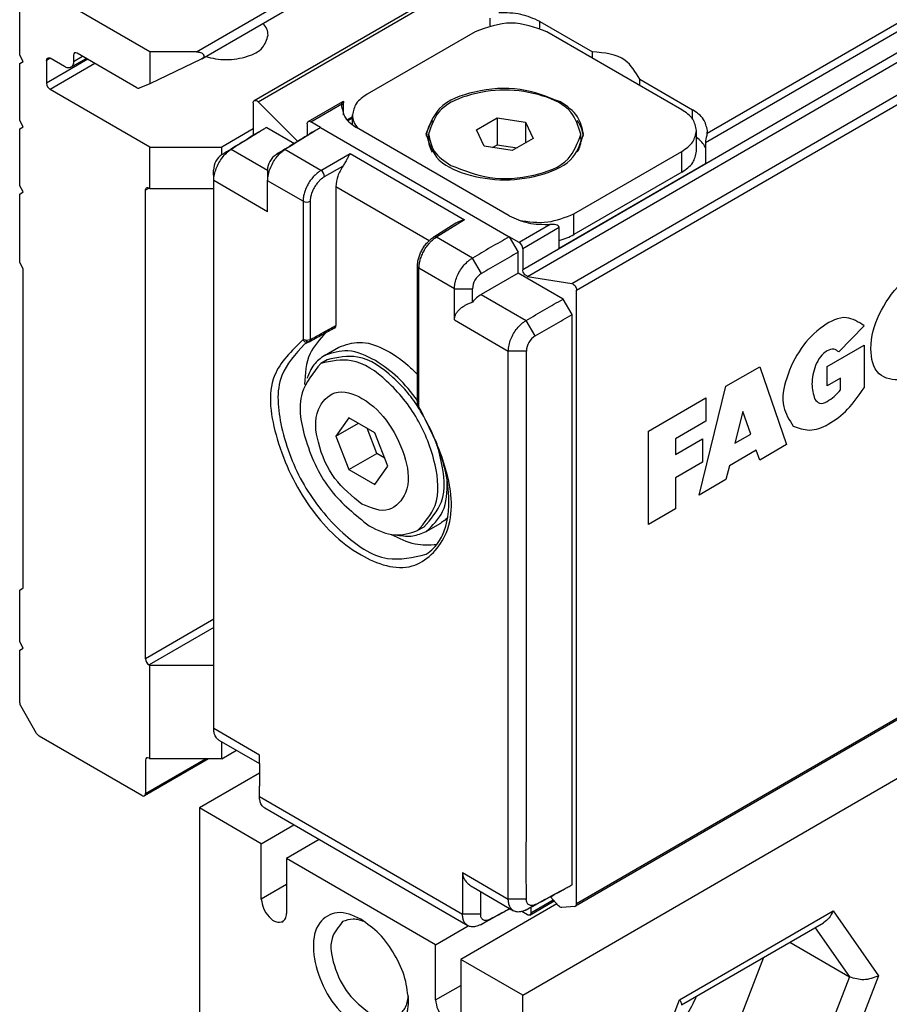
# Model space of a CAD drawing. Header units: millimetres. Extents: x -746 to 1106, y -92 to 517.
# Tile 11 of 55: x -328 to -317, y -54 to -41. Entities that reach past the tile are written whole.
import ezdxf

# ---------------------------------------------------------------- set-up
doc = ezdxf.new("R2010")
doc.units = ezdxf.units.MM

# ---------------------------------------------------------------- blocks, each defined once
blk = doc.blocks.new('CABEZA_ROSCADA_REGLA_SV2-T__26', base_point=(-977, -179.83))
at = {"color": 7, "linetype": 'Continuous'}
for p, q in [((-974.636, -154.011), (-977, -155.379)), ((-964.272, -162.746), (-949.333, -154.1)), ((-974.561, -156.791), (-977, -155.379)), ((-977, -155.379), (-977, -172.341)), ((-974.561, -156.791), (-973.277, -156.048)), ((-974.561, -158.96), (-974.561, -156.791)), ((-972.287, -156.621), (-973.571, -157.364)), ((-973.571, -157.364), (-973.571, -159.533)), ((-967.702, -160.761), (-973.571, -157.364)), ((-962.935, -159.148), (-966.712, -161.334)), ((-958.023, -163.122), (-952.43, -159.895)), ((-967.702, -160.761), (-966.418, -160.018)), ((-953.756, -160.663), (-951.405, -162.024)), ((-967.702, -162.93), (-967.702, -160.761)), ((-964.272, -162.746), (-966.712, -161.334)), ((-966.712, -161.334), (-966.712, -163.503)), ((-954.79, -161.261), (-955.901, -164.124)), ((-964.272, -179.708), (-964.272, -162.746))]:
    blk.add_line(p, q, dxfattribs=at)
at = {"color": 3, "linetype": 'Continuous'}
for p, q in [((-973.571, -158.387), (-974.561, -158.96)), ((-958.101, -162.925), (-952.059, -159.428)), ((-952.059, -159.428), (-950.263, -161.977)), ((-952.768, -160.091), (-951.405, -162.024)), ((-951.405, -162.024), (-952.895, -165.863)), ((-950.263, -161.977), (-952.059, -166.605)), ((-967.702, -162.93), (-966.712, -162.357)), ((-959.897, -167.553), (-958.101, -162.925))]:
    blk.add_line(p, q, dxfattribs=at)
at = {"color": 7, "linetype": 'Continuous'}
for points, knots in [([(-974.561, -158.96), (-974.541, -159.086), (-974.501, -159.347), (-974.283, -159.656), (-974.008, -159.9), (-973.802, -159.867), (-973.715, -159.853)], [0, 0, 0, 0, 0.375138, 0.780565, 1.128475, 1.382089, 1.382089, 1.382089, 1.382089]), ([(-973.715, -159.853), (-973.674, -159.814), (-973.582, -159.729), (-973.575, -159.603), (-973.571, -159.533)], [0, 0, 0, 0, 0.1629939, 0.3628017, 0.3628017, 0.3628017, 0.3628017]), ([(-970.643, -159.752), (-970.953, -159.608), (-971.515, -159.347), (-972.419, -159.877), (-972.581, -160.951), (-972.3, -162.113), (-971.664, -163.279), (-970.968, -163.82), (-970.636, -164.078)], [0, 0, 0, 0, 0.967363, 1.757443, 2.725878, 3.976346, 5.346496, 6.597794, 6.597794, 6.597794, 6.597794]), ([(-952.059, -159.428), (-952.104, -159.527), (-952.19, -159.713), (-952.353, -159.837), (-952.43, -159.895)], [0, 0, 0, 0, 0.3192626, 0.6047194, 0.6047194, 0.6047194, 0.6047194]), ([(-971.36, -159.851), (-971.53, -160.061), (-971.933, -160.558), (-971.707, -161.661), (-971.219, -162.713), (-970.587, -163.221), (-970.283, -163.465)], [0, 0, 0, 0, 0.7776, 1.843889, 3.087044, 4.238712, 4.238712, 4.238712, 4.238712]), ([(-970.456, -159.87), (-970.619, -159.809), (-970.92, -159.696), (-971.221, -159.802), (-971.36, -159.851)], [0, 0, 0, 0, 0.5020418, 0.9296149, 0.9296149, 0.9296149, 0.9296149]), ([(-968.762, -163.001), (-968.794, -162.693), (-968.861, -162.044), (-969.289, -161.137), (-969.862, -160.314), (-970.392, -159.933), (-970.643, -159.752)], [0, 0, 0, 0, 0.922974, 1.946044, 2.969113, 3.892087, 3.892087, 3.892087, 3.892087]), ([(-950.263, -161.977), (-950.458, -162.055), (-950.834, -162.205), (-951.22, -162.083), (-951.405, -162.024)], [0, 0, 0, 0, 0.609864, 1.175662, 1.175662, 1.175662, 1.175662]), ([(-970.636, -164.078), (-970.404, -164.19), (-969.984, -164.393), (-969.272, -164.281), (-968.817, -163.723), (-968.782, -163.257), (-968.762, -163.001)], [0, 0, 0, 0, 0.759585, 1.378584, 1.996766, 2.754743, 2.754743, 2.754743, 2.754743]), ([(-969.206, -163.573), (-969.094, -163.477), (-968.852, -163.269), (-968.8, -162.952), (-968.772, -162.78)], [0, 0, 0, 0, 0.4275732, 0.9296149, 0.9296149, 0.9296149, 0.9296149]), ([(-967.702, -162.93), (-967.682, -163.056), (-967.642, -163.317), (-967.424, -163.626), (-967.149, -163.869), (-966.943, -163.836), (-966.856, -163.822)], [0, 0, 0, 0, 0.375138, 0.780565, 1.128475, 1.382089, 1.382089, 1.382089, 1.382089]), ([(-957.443, -162.797), (-957.562, -163.058), (-957.796, -163.57), (-958.212, -163.949), (-958.416, -164.135)], [0, 0, 0, 0, 0.850111, 1.669388, 1.669388, 1.669388, 1.669388]), ([(-958.101, -162.925), (-958.073, -162.963), (-958.028, -163.023), (-958.024, -163.096), (-958.023, -163.122)], [0, 0, 0, 0, 0.1380729, 0.2162045, 0.2162045, 0.2162045, 0.2162045])]:
    blk.add_open_spline(points, degree=3, knots=knots, dxfattribs=at)
blk = doc.blocks.new('REGLA_SV2-720-T__27', base_point=(-976.439, -160.071))
at = {"color": 3, "linetype": 'Continuous'}
for p, q in [((-385.152, 200.974), (-964.272, -134.206)), ((-964.083, -134.469), (-384.962, 200.711)), ((-962.341, -134.746), (-383.22, 200.434)), ((-962.151, -135.01), (-383.031, 200.171)), ((-392.342, 197.64), (-957.082, -129.218)), ((-392.692, 197.764), (-957.015, -128.852)), ((-383.031, 176.026), (-962.151, -159.154)), ((-974.689, -127.6), (-938.089, -106.416)), ((-963.601, -124.71), (-963.601, -124.438)), ((-972.616, -128.387), (-971.389, -127.676)), ((-957.59, -128.278), (-957.59, -127.916)), ((-970.975, -128.197), (-971.182, -128.317)), ((-972.227, -128.612), (-964.803, -132.909)), ((-975.75, -129.476), (-976.102, -129.678)), ((-974.318, -130.305), (-975.75, -129.476)), ((-973.629, -129.481), (-973.98, -129.683)), ((-972.212, -130.301), (-973.629, -129.481)), ((-972.212, -130.301), (-971.061, -129.635)), ((-971.061, -129.635), (-966.56, -132.24)), ((-958.014, -130.368), (-958.014, -129.553)), ((-972.07, -130.546), (-971.348, -130.128)), ((-974.312, -131.928), (-976.433, -130.701)), ((-972.916, -131.513), (-974.312, -130.705)), ((-971.626, -130.927), (-967.948, -133.056)), ((-972.916, -131.513), (-972.916, -136.958)), ((-972.636, -131.514), (-972.636, -136.959)), ((-962.257, -132.824), (-962.257, -132.008)), ((-966.56, -132.24), (-967.671, -132.929)), ((-963.186, -132.424), (-964.414, -133.134)), ((-962.836, -132.548), (-964.272, -133.379)), ((-966.254, -133.749), (-967.671, -132.929)), ((-965.898, -134.36), (-966.254, -133.749)), ((-966.961, -134.96), (-968.356, -134.152)), ((-968.356, -139.597), (-968.356, -134.152)), ((-966.961, -134.96), (-966.248, -134.963)), ((-965.901, -135.177), (-964.133, -136.2)), ((-966.961, -136.183), (-964.84, -137.411)), ((-963.777, -136.811), (-964.133, -136.2)), ((-950.839, -136.409), (-951.83, -137.442)), ((-972.777, -136.992), (-972.916, -136.958)), ((-972.636, -136.959), (-972.777, -136.992)), ((-972.743, -137.039), (-972.777, -136.992)), ((-972.649, -137.02), (-972.636, -136.959)), ((-964.126, -137.414), (-964.84, -137.411)), ((-952.29, -138.014), (-950.831, -137.169)), ((-950.831, -137.169), (-950.831, -138.852)), ((-956.272, -138.788), (-954.945, -138.021)), ((-954.945, -138.021), (-953.884, -141.078)), ((-952.29, -138.779), (-952.29, -138.014)), ((-951.759, -138.472), (-952.29, -138.779)), ((-951.759, -138.931), (-951.759, -138.472)), ((-957.333, -143.075), (-956.272, -138.788)), ((-959.323, -140.554), (-957.068, -139.249)), ((-957.068, -139.249), (-957.068, -140.167)), ((-955.609, -139.782), (-955.918, -141.032)), ((-955.299, -140.673), (-955.609, -139.782)), ((-957.068, -140.167), (-958.262, -140.858)), ((-959.323, -144.226), (-959.323, -140.554)), ((-958.262, -141.47), (-957.201, -140.856)), ((-958.262, -140.858), (-958.262, -141.47)), ((-957.201, -140.856), (-957.201, -141.774)), ((-955.918, -141.032), (-955.299, -140.673)), ((-955.078, -141.31), (-956.139, -141.925)), ((-954.945, -141.693), (-955.078, -141.31)), ((-953.884, -141.078), (-954.945, -141.693)), ((-957.201, -141.774), (-958.262, -142.388)), ((-956.139, -141.925), (-956.272, -142.46)), ((-958.262, -142.388), (-958.262, -143.612)), ((-956.272, -142.46), (-957.333, -143.075)), ((-958.262, -143.612), (-959.323, -144.226)), ((-974.63, -153.297), (-976.433, -152.254)), ((-974.63, -154.928), (-966.643, -159.551)), ((-966.643, -157.92), (-964.84, -158.964)), ((-964.126, -158.967), (-964.84, -158.964)), ((-964.133, -159.384), (-963.777, -159.18)), ((-963.949, -159.499), (-963.074, -158.993)), ((-965.93, -159.555), (-966.643, -159.551)), ((-965.936, -159.971), (-965.58, -159.767))]:
    blk.add_line(p, q, dxfattribs=at)
at = {"color": 7, "linetype": 'Continuous'}
for p, q in [((-383.072, 175.935), (-962.192, -159.245)), ((-974.838, -127.552), (-938.161, -106.324)), ((-963.601, -124.438), (-961.531, -125.635)), ((-966.146, -124.846), (-970.389, -127.302)), ((-958.014, -127.916), (-963.318, -124.846)), ((-961.531, -125.88), (-961.531, -125.635)), ((-959.66, -126.718), (-957.59, -127.916)), ((-959.66, -126.963), (-959.66, -126.718)), ((-974.879, -127.643), (-974.879, -128.92)), ((-974.689, -127.6), (-973.131, -129.156)), ((-972.716, -128.377), (-971.349, -127.586)), ((-971.389, -127.676), (-971.399, -127.793)), ((-970.975, -128.506), (-970.975, -128.12)), ((-972.758, -128.468), (-972.758, -128.925)), ((-972.227, -128.612), (-972.616, -128.387)), ((-970.975, -128.252), (-971.15, -128.353)), ((-966.095, -128.704), (-965.278, -128.232)), ((-965.278, -128.232), (-964.163, -128.405)), ((-965.278, -128.232), (-965.278, -129.292)), ((-964.163, -128.405), (-963.864, -129.05)), ((-964.163, -128.405), (-964.163, -129.223)), ((-974.587, -128.755), (-974.702, -128.811)), ((-974.349, -128.607), (-973.261, -129.237)), ((-972.465, -128.76), (-972.581, -128.815)), ((-964.803, -132.091), (-970.813, -128.612)), ((-967.979, -129.04), (-967.979, -128.877)), ((-965.796, -129.35), (-966.095, -128.704)), ((-961.979, -129.04), (-961.979, -128.877)), ((-957.429, -129.55), (-957.429, -128.734)), ((-957.015, -128.852), (-957.004, -128.735)), ((-964.681, -129.523), (-965.796, -129.35)), ((-965.467, -129.401), (-965.278, -129.292)), ((-965.278, -129.292), (-964.492, -129.414)), ((-963.864, -129.05), (-964.681, -129.523)), ((-962.257, -132.008), (-958.014, -129.553)), ((-962.836, -133.363), (-957.082, -130.033)), ((-976.433, -130.701), (-976.439, -130.288)), ((-974.318, -130.292), (-974.312, -130.705)), ((-958.014, -130.368), (-962.257, -132.824)), ((-976.433, -152.254), (-976.433, -130.701)), ((-971.626, -130.927), (-971.626, -136.404)), ((-966.9, -132.379), (-967.774, -132.921)), ((-964.414, -133.134), (-964.803, -132.909)), ((-964.803, -132.909), (-964.449, -133.522)), ((-964.449, -134.337), (-964.449, -133.522)), ((-964.272, -133.379), (-964.272, -134.206)), ((-968.415, -139.517), (-968.415, -134.07)), ((-964.449, -134.337), (-965.901, -135.177)), ((-962.681, -135.36), (-964.449, -134.337)), ((-964.083, -134.469), (-962.341, -134.746)), ((-962.151, -159.154), (-962.151, -135.01)), ((-962.328, -135.973), (-962.681, -135.36)), ((-962.328, -158.398), (-962.328, -135.973)), ((-972.7, -137.061), (-972.859, -137.137)), ((-972.743, -137.039), (-972.812, -137.059)), ((-972.743, -137.039), (-972.649, -137.02)), ((-972.074, -137.577), (-971.509, -137.25)), ((-971.974, -137.75), (-972.222, -137.893)), ((-968.383, -139.623), (-968.415, -139.517)), ((-971.111, -140.031), (-971.622, -140.755)), ((-970.091, -140.622), (-971.111, -140.031)), ((-971.622, -140.755), (-970.741, -140.246)), ((-970.015, -141.436), (-970.401, -140.442)), ((-971.622, -140.755), (-971.111, -142.07)), ((-969.58, -141.937), (-970.091, -140.622)), ((-971.111, -142.07), (-970.015, -141.436)), ((-969.705, -141.615), (-970.015, -141.436)), ((-971.111, -142.07), (-970.091, -142.661)), ((-970.091, -142.661), (-969.58, -141.937)), ((-968.167, -144.328), (-968.415, -144.471)), ((-968.067, -144.501), (-967.501, -144.174)), ((-976.23, -152.708), (-974.634, -153.632)), ((-974.63, -154.928), (-974.636, -154.523)), ((-966.433, -160.01), (-974.427, -155.383)), ((-964.126, -158.967), (-964.131, -157.763)), ((-966.227, -158.498), (-964.63, -159.422)), ((-962.681, -158.602), (-962.642, -158.568)), ((-964.131, -158.986), (-964.126, -158.967)), ((-963.99, -159.59), (-963.034, -159.037)), ((-962.861, -159.23), (-963.182, -158.872)), ((-964.09, -159.58), (-964.308, -159.454)), ((-963.949, -159.285), (-963.949, -159.499)), ((-962.222, -159.255), (-962.731, -159.299)), ((-962.222, -159.255), (-962.192, -159.245))]:
    blk.add_line(p, q, dxfattribs=at)
for centre, radius, start, end in [((-975.718, -130.289), 0.721, 122.1502, 179.9256), ((-973.596, -130.293), 0.721, 122.1492, 179.9268), ((-966.292, -133.383), 1.174, 103.1814, 121.2174), ((-964.555, -133.379), 0.283, 0.03, 59.9726), ((-965.546, -134.967), 0.702, 120.1425, 179.6555), ((-965.234, -136.291), 1.298, 120.9036, 141.3587), ((-963.424, -137.418), 0.702, 120.1435, 179.6542)]:
    blk.add_arc(centre, radius, start, end, dxfattribs=at)
at = {"color": 3, "linetype": 'Continuous'}
for centre, radius, start, end in [((-972.361, -130.55), 0.291, 0.9202, 59.0799), ((-972.775, -131.267), 0.284, 240.0791, 299.3422), ((-972.725, -136.864), 0.213, 206.1761, 246.0755)]:
    blk.add_arc(centre, radius, start, end, dxfattribs=at)
at = {"color": 7, "linetype": 'Continuous'}
for points in [[(-965.568, -124.307), (-965.568, -124.358), (-965.568, -124.46), (-965.568, -124.562), (-965.568, -124.613)], [(-963.318, -124.846), (-963.789, -124.677), (-964.732, -124.338), (-965.675, -124.677), (-966.146, -124.846)], [(-974.349, -128.607), (-974.388, -128.632), (-974.468, -128.681), (-974.547, -128.73), (-974.587, -128.755)], [(-972.227, -128.612), (-972.267, -128.637), (-972.346, -128.686), (-972.426, -128.735), (-972.465, -128.76)], [(-957.082, -129.218), (-957.082, -129.286), (-957.082, -129.422), (-957.082, -129.626), (-957.082, -129.829), (-957.082, -129.965), (-957.082, -130.033)], [(-962.836, -133.363), (-962.836, -133.295), (-962.836, -133.159), (-962.836, -132.955), (-962.836, -132.752), (-962.836, -132.616), (-962.836, -132.548)], [(-964.84, -158.964), (-964.84, -157.168), (-964.84, -153.575), (-964.84, -148.187), (-964.84, -142.799), (-964.84, -139.207), (-964.84, -137.411)], [(-976.433, -152.268), (-976.433, -152.266), (-976.433, -152.261), (-976.433, -152.256), (-976.433, -152.254)], [(-974.63, -154.943), (-974.63, -154.94), (-974.63, -154.935), (-974.63, -154.931), (-974.63, -154.928)], [(-966.643, -157.92), (-966.643, -157.929), (-966.643, -157.947), (-966.643, -157.964), (-966.643, -157.973)], [(-962.642, -158.568), (-962.589, -158.539), (-962.485, -158.483), (-962.38, -158.427), (-962.328, -158.398)]]:
    blk.add_open_spline(points, degree=3, dxfattribs=at)
for points, knots in [([(-963.601, -124.438), (-963.845, -124.33), (-964.359, -124.103), (-964.922, -124.104), (-965.217, -124.104)], [0, 0, 0, 0, 0.791588, 1.666828, 1.666828, 1.666828, 1.666828]), ([(-959.66, -126.718), (-959.831, -126.435), (-960.243, -125.751), (-961.055, -125.678), (-961.531, -125.635)], [0, 0, 0, 0, 0.94613, 2.278226, 2.278226, 2.278226, 2.278226]), ([(-962.787, -127.609), (-963.312, -127.404), (-964.402, -126.979), (-966.07, -127.129), (-967.611, -127.647), (-967.94, -128.512), (-968.079, -128.877)], [0, 0, 0, 0, 1.661471, 3.455453, 4.99559, 6.12102, 6.12102, 6.12102, 6.12102]), ([(-970.389, -127.302), (-970.556, -127.412), (-970.86, -127.611), (-970.939, -127.962), (-970.975, -128.12)], [0, 0, 0, 0, 0.573572, 1.041979, 1.041979, 1.041979, 1.041979]), ([(-961.979, -128.877), (-962.083, -128.563), (-962.323, -127.832), (-963.563, -127.281), (-964.979, -127.065), (-966.396, -127.281), (-967.636, -127.832), (-967.876, -128.563), (-967.979, -128.877)], [0, 0, 0, 0, 0.956691, 2.225392, 3.743318, 5.261244, 6.529945, 7.486636, 7.486636, 7.486636, 7.486636]), ([(-974.879, -127.643), (-974.878, -127.623), (-974.876, -127.587), (-974.85, -127.563), (-974.838, -127.552)], [0, 0, 0, 0, 0.0570879, 0.1036576, 0.1036576, 0.1036576, 0.1036576]), ([(-974.838, -127.552), (-974.814, -127.547), (-974.757, -127.537), (-974.714, -127.577), (-974.689, -127.6)], [0, 0, 0, 0, 0.0695574, 0.1640678, 0.1640678, 0.1640678, 0.1640678]), ([(-971.399, -127.793), (-971.363, -127.951), (-971.284, -128.302), (-970.98, -128.502), (-970.813, -128.612)], [0, 0, 0, 0, 0.468406, 1.041979, 1.041979, 1.041979, 1.041979]), ([(-971.389, -127.676), (-971.387, -127.667), (-971.383, -127.647), (-971.374, -127.618), (-971.361, -127.598), (-971.352, -127.589), (-971.349, -127.586)], [0, 0, 0, 0, 0.0290335, 0.0618154, 0.0878657, 0.1004797, 0.1004797, 0.1004797, 0.1004797]), ([(-971.349, -127.586), (-971.347, -127.585), (-971.343, -127.584), (-971.327, -127.579), (-971.323, -127.612), (-971.322, -127.629), (-971.321, -127.637)], [0, 0, 0, 0, 0.00678221, 0.01356443, 0.04625814, 0.07032487, 0.07032487, 0.07032487, 0.07032487]), ([(-971.321, -128.113), (-971.321, -128.102), (-971.321, -128.079), (-971.321, -127.988), (-971.321, -127.84), (-971.321, -127.705), (-971.321, -127.637)], [0, 0, 0, 0, 0.0345154, 0.0690307, 0.2729026, 0.4767745, 0.4767745, 0.4767745, 0.4767745]), ([(-961.879, -128.877), (-961.935, -128.633), (-962.058, -128.088), (-962.528, -127.779), (-962.787, -127.609)], [0, 0, 0, 0, 0.72603, 1.615067, 1.615067, 1.615067, 1.615067]), ([(-970.975, -128.12), (-970.964, -128.213), (-970.941, -128.407), (-970.821, -128.563), (-970.759, -128.643)], [0, 0, 0, 0, 0.2757596, 0.5755628, 0.5755628, 0.5755628, 0.5755628]), ([(-957.429, -128.734), (-957.464, -128.576), (-957.544, -128.225), (-957.847, -128.025), (-958.014, -127.916)], [0, 0, 0, 0, 0.468406, 1.041979, 1.041979, 1.041979, 1.041979]), ([(-957.004, -128.735), (-957.04, -128.577), (-957.119, -128.226), (-957.423, -128.026), (-957.59, -127.916)], [0, 0, 0, 0, 0.468406, 1.041979, 1.041979, 1.041979, 1.041979]), ([(-972.758, -128.468), (-972.757, -128.448), (-972.754, -128.412), (-972.728, -128.388), (-972.716, -128.377)], [0, 0, 0, 0, 0.0570879, 0.1036576, 0.1036576, 0.1036576, 0.1036576]), ([(-972.716, -128.377), (-972.701, -128.372), (-972.667, -128.361), (-972.634, -128.378), (-972.616, -128.387)], [0, 0, 0, 0, 0.0468022, 0.1042475, 0.1042475, 0.1042475, 0.1042475]), ([(-967.828, -128.333), (-967.893, -128.431), (-968.02, -128.622), (-968.058, -128.849), (-968.076, -128.959)], [0, 0, 0, 0, 0.3494289, 0.6804339, 0.6804339, 0.6804339, 0.6804339]), ([(-961.883, -128.959), (-961.901, -128.849), (-961.939, -128.623), (-962.065, -128.431), (-962.131, -128.333)], [0, 0, 0, 0, 0.3296041, 0.680465, 0.680465, 0.680465, 0.680465]), ([(-974.702, -128.811), (-974.818, -128.882), (-975.05, -129.026), (-975.399, -129.242), (-975.75, -129.46), (-975.984, -129.605), (-976.102, -129.678)], [0, 0, 0, 0, 0.408701, 0.817402, 1.232907, 1.64645, 1.64645, 1.64645, 1.64645]), ([(-974.587, -128.755), (-974.663, -128.802), (-974.815, -128.897), (-975.085, -129.064), (-975.397, -129.257), (-975.632, -129.403), (-975.75, -129.476)], [0, 0, 0, 0, 0.268595, 0.537191, 0.953023, 1.36886, 1.36886, 1.36886, 1.36886]), ([(-972.581, -128.815), (-972.697, -128.887), (-972.928, -129.03), (-973.278, -129.247), (-973.628, -129.464), (-973.863, -129.61), (-973.98, -129.683)], [0, 0, 0, 0, 0.408701, 0.817402, 1.232907, 1.64645, 1.64645, 1.64645, 1.64645]), ([(-972.465, -128.76), (-972.542, -128.807), (-972.694, -128.901), (-972.964, -129.068), (-973.275, -129.262), (-973.511, -129.408), (-973.629, -129.481)], [0, 0, 0, 0, 0.268595, 0.537191, 0.953023, 1.36886, 1.36886, 1.36886, 1.36886]), ([(-968.079, -128.877), (-967.973, -129.202), (-967.724, -129.957), (-966.443, -130.527), (-964.979, -130.75), (-963.516, -130.527), (-962.235, -129.957), (-961.986, -129.202), (-961.879, -128.877)], [0, 0, 0, 0, 0.988581, 2.299572, 3.868095, 5.436619, 6.74761, 7.736191, 7.736191, 7.736191, 7.736191]), ([(-967.979, -128.877), (-967.926, -129.114), (-967.807, -129.641), (-967.352, -129.94), (-967.101, -130.105)], [0, 0, 0, 0, 0.70261, 1.562968, 1.562968, 1.562968, 1.562968]), ([(-967.101, -130.105), (-966.593, -130.303), (-965.538, -130.714), (-963.925, -130.569), (-962.433, -130.068), (-962.114, -129.231), (-961.979, -128.877)], [0, 0, 0, 0, 1.607876, 3.343987, 4.834442, 5.923568, 5.923568, 5.923568, 5.923568]), ([(-958.014, -129.553), (-957.847, -129.443), (-957.544, -129.243), (-957.464, -128.892), (-957.429, -128.734)], [0, 0, 0, 0, 0.573572, 1.041979, 1.041979, 1.041979, 1.041979]), ([(-957.015, -128.852), (-957.02, -128.879), (-957.03, -128.932), (-957.05, -129.023), (-957.073, -129.118), (-957.079, -129.187), (-957.082, -129.218)], [0, 0, 0, 0, 0.0824598, 0.1631308, 0.2800658, 0.3724617, 0.3724617, 0.3724617, 0.3724617]), ([(-967.828, -129.585), (-967.872, -129.498), (-967.958, -129.326), (-967.972, -129.134), (-967.979, -129.04)], [0, 0, 0, 0, 0.2905101, 0.5703033, 0.5703033, 0.5703033, 0.5703033]), ([(-961.979, -129.04), (-961.987, -129.134), (-962.001, -129.326), (-962.087, -129.498), (-962.131, -129.585)], [0, 0, 0, 0, 0.279806, 0.5703085, 0.5703085, 0.5703085, 0.5703085]), ([(-957.082, -129.393), (-957.126, -129.322), (-957.217, -129.17), (-957.356, -129.059), (-957.429, -129)], [0, 0, 0, 0, 0.2489913, 0.5274307, 0.5274307, 0.5274307, 0.5274307]), ([(-976.433, -130.701), (-976.431, -130.661), (-976.429, -130.579), (-976.401, -130.42), (-976.341, -130.224), (-976.236, -130.002), (-976.101, -129.797), (-975.966, -129.645), (-975.847, -129.541), (-975.782, -129.497), (-975.75, -129.476)], [0, 0, 0, 0, 0.118568, 0.244947, 0.483476, 0.732085, 0.979995, 1.217224, 1.338664, 1.452747, 1.452747, 1.452747, 1.452747]), ([(-974.312, -130.705), (-974.31, -130.666), (-974.307, -130.584), (-974.28, -130.425), (-974.22, -130.228), (-974.114, -130.006), (-973.98, -129.801), (-973.845, -129.65), (-973.726, -129.546), (-973.661, -129.502), (-973.629, -129.481)], [0, 0, 0, 0, 0.118568, 0.244947, 0.483476, 0.732085, 0.979995, 1.217224, 1.338664, 1.452747, 1.452747, 1.452747, 1.452747]), ([(-971.061, -129.635), (-971.083, -129.67), (-971.128, -129.742), (-971.194, -129.864), (-971.264, -129.996), (-971.321, -130.085), (-971.348, -130.128)], [0, 0, 0, 0, 0.1232851, 0.255547, 0.4171181, 0.5711205, 0.5711205, 0.5711205, 0.5711205]), ([(-958.014, -130.368), (-957.847, -130.258), (-957.544, -130.059), (-957.464, -129.707), (-957.429, -129.55)], [0, 0, 0, 0, 0.573572, 1.041979, 1.041979, 1.041979, 1.041979]), ([(-971.348, -130.128), (-971.427, -130.258), (-971.578, -130.504), (-971.611, -130.791), (-971.626, -130.927)], [0, 0, 0, 0, 0.4491781, 0.8550923, 0.8550923, 0.8550923, 0.8550923]), ([(-974.312, -131.928), (-974.312, -131.827), (-974.312, -131.623), (-974.312, -131.317), (-974.312, -131.011), (-974.312, -130.807), (-974.312, -130.705)], [0, 0, 0, 0, 0.305808, 0.611616, 0.917424, 1.223231, 1.223231, 1.223231, 1.223231]), ([(-964.425, -132.262), (-964.043, -132.317), (-963.296, -132.425), (-962.598, -132.145), (-962.257, -132.008)], [0, 0, 0, 0, 1.137157, 2.217641, 2.217641, 2.217641, 2.217641]), ([(-964.803, -132.091), (-964.559, -132.198), (-964.044, -132.425), (-963.482, -132.424), (-963.186, -132.424)], [0, 0, 0, 0, 0.791588, 1.666828, 1.666828, 1.666828, 1.666828]), ([(-962.836, -132.548), (-962.847, -132.524), (-962.873, -132.466), (-962.974, -132.44), (-963.077, -132.421), (-963.149, -132.423), (-963.186, -132.424)], [0, 0, 0, 0, 0.076293, 0.183125, 0.285862, 0.3966881, 0.3966881, 0.3966881, 0.3966881]), ([(-962.836, -133.057), (-962.733, -133.027), (-962.533, -132.968), (-962.348, -132.871), (-962.257, -132.824)], [0, 0, 0, 0, 0.3193034, 0.6252407, 0.6252407, 0.6252407, 0.6252407]), ([(-968.415, -134.045), (-968.411, -133.999), (-968.404, -133.894), (-968.368, -133.737), (-968.309, -133.575), (-968.233, -133.418), (-968.138, -133.269), (-968.033, -133.136), (-967.918, -133.024), (-967.836, -132.964), (-967.796, -132.935)], [0, 0, 0, 0, 0.138438, 0.313458, 0.480893, 0.65648, 0.834521, 1.009443, 1.164666, 1.313746, 1.313746, 1.313746, 1.313746]), ([(-967.796, -132.935), (-967.796, -132.934), (-967.792, -132.932), (-967.785, -132.927), (-967.778, -132.923), (-967.775, -132.921), (-967.774, -132.921)], [0, 0, 0, 0, 0.00160905, 0.01287239, 0.0243055, 0.0259388, 0.0259388, 0.0259388, 0.0259388]), ([(-964.803, -132.909), (-964.923, -132.978), (-965.162, -133.117), (-965.524, -133.327), (-965.888, -133.537), (-966.132, -133.678), (-966.254, -133.749)], [0, 0, 0, 0, 0.415619, 0.831237, 1.254106, 1.676971, 1.676971, 1.676971, 1.676971]), ([(-964.449, -133.522), (-964.569, -133.591), (-964.809, -133.73), (-965.171, -133.939), (-965.534, -134.149), (-965.777, -134.29), (-965.898, -134.36)], [0, 0, 0, 0, 0.415619, 0.831237, 1.253775, 1.674318, 1.674318, 1.674318, 1.674318]), ([(-966.961, -134.96), (-966.96, -134.92), (-966.957, -134.839), (-966.928, -134.68), (-966.866, -134.484), (-966.757, -134.264), (-966.617, -134.062), (-966.477, -133.913), (-966.354, -133.812), (-966.287, -133.77), (-966.254, -133.749)], [0, 0, 0, 0, 0.118443, 0.244528, 0.482429, 0.730713, 0.979012, 1.217656, 1.340391, 1.456148, 1.456148, 1.456148, 1.456148]), ([(-968.415, -134.07), (-968.415, -134.068), (-968.415, -134.064), (-968.415, -134.057), (-968.415, -134.051), (-968.415, -134.047), (-968.415, -134.045)], [0, 0, 0, 0, 0.00631368, 0.01262736, 0.01910975, 0.02559213, 0.02559213, 0.02559213, 0.02559213]), ([(-964.083, -134.469), (-964.132, -134.442), (-964.235, -134.385), (-964.26, -134.268), (-964.272, -134.206)], [0, 0, 0, 0, 0.1603525, 0.3392879, 0.3392879, 0.3392879, 0.3392879]), ([(-962.341, -134.746), (-962.292, -134.774), (-962.188, -134.831), (-962.164, -134.948), (-962.151, -135.01)], [0, 0, 0, 0, 0.1603525, 0.3392879, 0.3392879, 0.3392879, 0.3392879]), ([(-966.961, -136.183), (-966.961, -136.081), (-966.961, -135.877), (-966.961, -135.571), (-966.961, -135.265), (-966.961, -135.061), (-966.961, -134.96)], [0, 0, 0, 0, 0.305808, 0.611616, 0.917424, 1.223231, 1.223231, 1.223231, 1.223231]), ([(-966.248, -135.48), (-966.248, -135.394), (-966.248, -135.222), (-966.248, -135.049), (-966.248, -134.963)], [0, 0, 0, 0, 0.2585172, 0.5170345, 0.5170345, 0.5170345, 0.5170345]), ([(-966.961, -136.183), (-966.957, -136.137), (-966.95, -136.056), (-966.903, -135.946), (-966.836, -135.843), (-966.741, -135.744), (-966.628, -135.658), (-966.513, -135.59), (-966.389, -135.53), (-966.299, -135.498), (-966.248, -135.48)], [0, 0, 0, 0, 0.135679, 0.244815, 0.353886, 0.504495, 0.652258, 0.779347, 0.90444, 1.065743, 1.065743, 1.065743, 1.065743]), ([(-964.133, -136.2), (-964.011, -136.129), (-963.767, -135.988), (-963.403, -135.778), (-963.041, -135.568), (-962.801, -135.429), (-962.681, -135.36)], [0, 0, 0, 0, 0.422865, 0.845734, 1.261353, 1.676971, 1.676971, 1.676971, 1.676971]), ([(-964.84, -137.411), (-964.838, -137.371), (-964.835, -137.29), (-964.807, -137.131), (-964.745, -136.935), (-964.635, -136.715), (-964.496, -136.513), (-964.356, -136.364), (-964.233, -136.263), (-964.166, -136.221), (-964.133, -136.2)], [0, 0, 0, 0, 0.118443, 0.244528, 0.482429, 0.730713, 0.979012, 1.217656, 1.340391, 1.456148, 1.456148, 1.456148, 1.456148]), ([(-963.777, -136.811), (-963.656, -136.741), (-963.412, -136.6), (-963.049, -136.39), (-962.688, -136.181), (-962.448, -136.042), (-962.328, -135.973)], [0, 0, 0, 0, 0.420543, 0.84308, 1.258699, 1.674318, 1.674318, 1.674318, 1.674318]), ([(-972.023, -136.691), (-972.262, -136.949), (-972.786, -137.517), (-972.836, -138.293), (-972.863, -138.716)], [0, 0, 0, 0, 1.023925, 2.252555, 2.252555, 2.252555, 2.252555]), ([(-971.669, -136.496), (-971.753, -136.542), (-971.921, -136.635), (-972.174, -136.774), (-972.426, -136.912), (-972.594, -137.005), (-972.679, -137.051)], [0, 0, 0, 0, 0.288051, 0.5761, 0.864149, 1.152201, 1.152201, 1.152201, 1.152201]), ([(-971.669, -136.496), (-971.662, -136.491), (-971.651, -136.484), (-971.635, -136.462), (-971.628, -136.436), (-971.627, -136.413), (-971.626, -136.404)], [0, 0, 0, 0, 0.0261448, 0.0375144, 0.0792944, 0.1060963, 0.1060963, 0.1060963, 0.1060963]), ([(-971.509, -137.25), (-971.241, -137.159), (-970.658, -136.962), (-969.664, -137.306), (-969.006, -137.766), (-968.591, -138.15), (-968.474, -138.271), (-968.415, -138.333)], [0, 0, 0, 0, 0.829099, 1.801441, 2.988824, 3.240338, 3.495016, 3.495016, 3.495016, 3.495016]), ([(-970.071, -137.777), (-970.428, -137.596), (-971.077, -137.268), (-971.765, -137.481), (-972.074, -137.577)], [0, 0, 0, 0, 1.148906, 2.08495, 2.08495, 2.08495, 2.08495]), ([(-964.131, -157.763), (-964.129, -156.167), (-964.126, -152.977), (-964.127, -147.99), (-964.126, -142.802), (-964.126, -139.21), (-964.126, -137.414)], [0, 0, 0, 0, 4.785921, 9.571838, 14.960146, 20.348455, 20.348455, 20.348455, 20.348455]), ([(-972.074, -137.577), (-972.225, -137.691), (-972.54, -137.927), (-972.687, -138.292), (-972.763, -138.482)], [0, 0, 0, 0, 0.555662, 1.156696, 1.156696, 1.156696, 1.156696]), ([(-968.415, -144.471), (-968.137, -144.159), (-967.491, -143.432), (-967.676, -141.725), (-968.338, -140.036), (-969.473, -138.621), (-970.86, -137.61), (-971.813, -137.808), (-972.222, -137.893)], [0, 0, 0, 0, 1.208124, 2.813658, 4.736198, 6.658738, 8.264271, 9.472395, 9.472395, 9.472395, 9.472395]), ([(-968.394, -139.588), (-968.543, -139.379), (-968.838, -138.967), (-969.566, -138.24), (-970.614, -137.464), (-971.565, -137.664), (-971.974, -137.75)], [0, 0, 0, 0, 0.767456, 1.513963, 3.119497, 4.327621, 4.327621, 4.327621, 4.327621]), ([(-968.415, -139.353), (-968.659, -139.035), (-969.129, -138.423), (-969.765, -137.987), (-970.071, -137.777)], [0, 0, 0, 0, 1.193538, 2.29847, 2.29847, 2.29847, 2.29847]), ([(-972.222, -137.893), (-972.522, -138.264), (-973.235, -139.143), (-972.836, -141.093), (-971.973, -142.952), (-970.855, -143.849), (-970.318, -144.281)], [0, 0, 0, 0, 1.374363, 3.258967, 5.456172, 7.491677, 7.491677, 7.491677, 7.491677]), ([(-970.601, -143.425), (-970.234, -143.584), (-969.551, -143.878), (-968.669, -142.896), (-968.843, -141.573), (-969.457, -140.256), (-970.4, -139.26), (-971.665, -138.826), (-972.529, -139.793), (-972.353, -141.115), (-971.777, -142.464), (-970.985, -143.112), (-970.601, -143.425)], [0, 0, 0, 0, 1.081612, 2.011886, 3.297102, 4.859806, 6.324148, 7.405858, 8.336175, 9.621289, 11.184019, 12.648433, 12.648433, 12.648433, 12.648433]), ([(-968.077, -145.401), (-967.973, -145.327), (-967.764, -145.177), (-967.488, -144.801), (-967.296, -144.337), (-967.184, -143.752), (-967.161, -142.972), (-967.295, -142.135), (-967.524, -141.368), (-967.763, -140.776), (-968.031, -140.2), (-968.266, -139.816), (-968.383, -139.623)], [0, 0, 0, 0, 0.3788, 0.767813, 1.379173, 1.870571, 2.549187, 3.709134, 4.394212, 4.949522, 5.621952, 6.298566, 6.298566, 6.298566, 6.298566]), ([(-968.167, -144.328), (-967.889, -144.017), (-967.24, -143.292), (-967.384, -142.091), (-967.585, -141.268), (-967.696, -140.966), (-967.752, -140.814)], [0, 0, 0, 0, 1.208124, 2.813658, 3.288523, 3.773734, 3.773734, 3.773734, 3.773734]), ([(-968.067, -144.501), (-967.816, -144.258), (-967.256, -143.717), (-967.25, -142.931), (-967.246, -142.497)], [0, 0, 0, 0, 1.008488, 2.247291, 2.247291, 2.247291, 2.247291]), ([(-967.229, -143.966), (-967.271, -144.005), (-967.355, -144.083), (-967.453, -144.143), (-967.501, -144.174)], [0, 0, 0, 0, 0.1718951, 0.3434177, 0.3434177, 0.3434177, 0.3434177]), ([(-970.318, -144.281), (-969.978, -144.453), (-969.362, -144.765), (-968.708, -144.562), (-968.415, -144.471)], [0, 0, 0, 0, 1.09146, 1.980703, 1.980703, 1.980703, 1.980703]), ([(-969.448, -144.618), (-969.142, -144.771), (-968.574, -145.055), (-967.943, -145.028), (-967.652, -145.015)], [0, 0, 0, 0, 1.006918, 1.866422, 1.866422, 1.866422, 1.866422]), ([(-969.195, -144.647), (-968.992, -144.676), (-968.602, -144.73), (-968.241, -144.575), (-968.067, -144.501)], [0, 0, 0, 0, 0.601221, 1.157032, 1.157032, 1.157032, 1.157032]), ([(-976.23, -152.708), (-976.265, -152.682), (-976.326, -152.636), (-976.386, -152.53), (-976.425, -152.41), (-976.43, -152.317), (-976.433, -152.268)], [0, 0, 0, 0, 0.1287643, 0.2269665, 0.3589376, 0.5050726, 0.5050726, 0.5050726, 0.5050726]), ([(-974.634, -153.632), (-974.633, -153.63), (-974.633, -153.627), (-974.631, -153.614), (-974.632, -153.59), (-974.63, -153.534), (-974.63, -153.452), (-974.63, -153.375), (-974.63, -153.323), (-974.63, -153.306), (-974.63, -153.297)], [0, 0, 0, 0, 0.0055106, 0.0110212, 0.0386365, 0.0765796, 0.1811591, 0.2839439, 0.3082016, 0.3348846, 0.3348846, 0.3348846, 0.3348846]), ([(-974.634, -153.632), (-974.634, -153.643), (-974.636, -153.666), (-974.635, -153.825), (-974.636, -154.111), (-974.636, -154.385), (-974.636, -154.523)], [0, 0, 0, 0, 0.0334594, 0.0679693, 0.4765977, 0.890534, 0.890534, 0.890534, 0.890534]), ([(-974.427, -155.383), (-974.462, -155.357), (-974.523, -155.311), (-974.587, -155.198), (-974.623, -155.077), (-974.628, -154.984), (-974.63, -154.943)], [0, 0, 0, 0, 0.1287648, 0.2269673, 0.3812891, 0.5050079, 0.5050079, 0.5050079, 0.5050079]), ([(-966.643, -157.973), (-966.643, -158.1), (-966.643, -158.354), (-966.643, -158.745), (-966.643, -159.143), (-966.643, -159.415), (-966.643, -159.551)], [0, 0, 0, 0, 0.381404, 0.762808, 1.170552, 1.578296, 1.578296, 1.578296, 1.578296]), ([(-966.643, -157.973), (-966.632, -158.021), (-966.609, -158.12), (-966.521, -158.26), (-966.394, -158.392), (-966.284, -158.461), (-966.227, -158.498)], [0, 0, 0, 0, 0.1464903, 0.3036735, 0.4874866, 0.6918942, 0.6918942, 0.6918942, 0.6918942]), ([(-965.93, -158.67), (-965.93, -158.682), (-965.93, -158.705), (-965.93, -158.864), (-965.93, -159.147), (-965.93, -159.419), (-965.93, -159.555)], [0, 0, 0, 0, 0.034696, 0.069392, 0.477136, 0.8848818, 0.8848818, 0.8848818, 0.8848818]), ([(-964.133, -159.384), (-964.011, -159.318), (-963.767, -159.187), (-963.403, -158.991), (-963.041, -158.795), (-962.801, -158.666), (-962.681, -158.602)], [0, 0, 0, 0, 0.4158, 0.831604, 1.240278, 1.648953, 1.648953, 1.648953, 1.648953]), ([(-963.777, -159.18), (-963.656, -159.114), (-963.412, -158.983), (-963.102, -158.816), (-962.845, -158.677), (-962.709, -158.604), (-962.642, -158.568)], [0, 0, 0, 0, 0.413506, 0.828983, 1.059307, 1.289631, 1.289631, 1.289631, 1.289631]), ([(-964.63, -159.422), (-964.667, -159.395), (-964.731, -159.346), (-964.798, -159.229), (-964.834, -159.102), (-964.838, -159.006), (-964.84, -158.964)], [0, 0, 0, 0, 0.1362186, 0.2382907, 0.3990763, 0.5262079, 0.5262079, 0.5262079, 0.5262079]), ([(-963.777, -159.18), (-963.819, -159.198), (-963.899, -159.233), (-964.029, -159.208), (-964.111, -159.11), (-964.124, -159.03), (-964.131, -158.986)], [0, 0, 0, 0, 0.1365618, 0.2565815, 0.3659911, 0.4975008, 0.4975008, 0.4975008, 0.4975008]), ([(-962.192, -159.245), (-962.18, -159.235), (-962.154, -159.21), (-962.152, -159.174), (-962.151, -159.154)], [0, 0, 0, 0, 0.0465697, 0.1036576, 0.1036576, 0.1036576, 0.1036576]), ([(-966.433, -160.01), (-966.459, -159.991), (-966.525, -159.946), (-966.593, -159.837), (-966.636, -159.698), (-966.64, -159.602), (-966.643, -159.551)], [0, 0, 0, 0, 0.0943155, 0.2383488, 0.3753432, 0.5263416, 0.5263416, 0.5263416, 0.5263416]), ([(-964.768, -159.342), (-964.841, -159.381), (-964.986, -159.459), (-965.253, -159.603), (-965.57, -159.774), (-965.814, -159.906), (-965.936, -159.971)], [0, 0, 0, 0, 0.247406, 0.494812, 0.910616, 1.326416, 1.326416, 1.326416, 1.326416]), ([(-965.58, -159.767), (-965.622, -159.785), (-965.702, -159.82), (-965.834, -159.795), (-965.919, -159.689), (-965.926, -159.602), (-965.93, -159.555)], [0, 0, 0, 0, 0.1365514, 0.2565789, 0.3734304, 0.5141403, 0.5141403, 0.5141403, 0.5141403]), ([(-964.78, -159.336), (-964.791, -159.342), (-964.815, -159.355), (-964.96, -159.433), (-965.215, -159.571), (-965.459, -159.702), (-965.58, -159.767)], [0, 0, 0, 0, 0.0401894, 0.0803787, 0.4958555, 0.909364, 0.909364, 0.909364, 0.909364]), ([(-964.133, -159.384), (-964.165, -159.4), (-964.226, -159.431), (-964.345, -159.466), (-964.486, -159.482), (-964.584, -159.441), (-964.63, -159.422)], [0, 0, 0, 0, 0.1066576, 0.2062192, 0.3703905, 0.5188611, 0.5188611, 0.5188611, 0.5188611]), ([(-963.949, -159.499), (-963.95, -159.519), (-963.952, -159.555), (-963.978, -159.579), (-963.99, -159.59)], [0, 0, 0, 0, 0.0570879, 0.1036576, 0.1036576, 0.1036576, 0.1036576]), ([(-962.731, -159.299), (-962.753, -159.296), (-962.805, -159.288), (-962.841, -159.251), (-962.861, -159.23)], [0, 0, 0, 0, 0.066415, 0.1511909, 0.1511909, 0.1511909, 0.1511909]), ([(-963.99, -159.59), (-964.005, -159.595), (-964.04, -159.606), (-964.072, -159.589), (-964.09, -159.58)], [0, 0, 0, 0, 0.0468022, 0.1042475, 0.1042475, 0.1042475, 0.1042475]), ([(-965.936, -159.971), (-965.968, -159.987), (-966.029, -160.018), (-966.148, -160.054), (-966.289, -160.069), (-966.387, -160.029), (-966.433, -160.01)], [0, 0, 0, 0, 0.1066576, 0.2062192, 0.3703905, 0.5188611, 0.5188611, 0.5188611, 0.5188611])]:
    blk.add_open_spline(points, degree=3, knots=knots, dxfattribs=at)
at = {"color": 3, "linetype": 'Continuous'}
for points, knots in [([(-972.212, -130.301), (-972.25, -130.326), (-972.348, -130.388), (-972.48, -130.511), (-972.608, -130.663), (-972.714, -130.823), (-972.801, -130.995), (-972.865, -131.17), (-972.908, -131.343), (-972.914, -131.458), (-972.916, -131.513)], [0, 0, 0, 0, 0.137119, 0.348468, 0.537185, 0.730712, 0.92416, 1.112527, 1.290649, 1.455926, 1.455926, 1.455926, 1.455926]), ([(-972.07, -130.546), (-972.115, -130.575), (-972.193, -130.626), (-972.296, -130.726), (-972.388, -130.835), (-972.468, -130.955), (-972.54, -131.091), (-972.593, -131.231), (-972.629, -131.378), (-972.634, -131.47), (-972.636, -131.514)], [0, 0, 0, 0, 0.159005, 0.279071, 0.430112, 0.584954, 0.712795, 0.890337, 1.032813, 1.165001, 1.165001, 1.165001, 1.165001]), ([(-968.356, -134.152), (-968.353, -134.087), (-968.346, -133.972), (-968.303, -133.799), (-968.244, -133.632), (-968.159, -133.459), (-968.056, -133.297), (-967.945, -133.159), (-967.82, -133.032), (-967.725, -132.966), (-967.671, -132.929)], [0, 0, 0, 0, 0.195549, 0.343925, 0.532658, 0.726279, 0.919635, 1.107718, 1.256758, 1.453146, 1.453146, 1.453146, 1.453146]), ([(-967.671, -132.929), (-967.674, -132.927), (-967.68, -132.925), (-967.691, -132.918), (-967.707, -132.914), (-967.722, -132.91), (-967.734, -132.91), (-967.748, -132.909), (-967.761, -132.915), (-967.771, -132.919), (-967.774, -132.921)], [0, 0, 0, 0, 0.009909, 0.019818, 0.0389294, 0.05742, 0.066299, 0.0751781, 0.0979137, 0.108137, 0.108137, 0.108137, 0.108137]), ([(-968.356, -134.152), (-968.359, -134.15), (-968.364, -134.147), (-968.375, -134.14), (-968.386, -134.13), (-968.397, -134.119), (-968.403, -134.109), (-968.41, -134.1), (-968.413, -134.086), (-968.414, -134.075), (-968.415, -134.07)], [0, 0, 0, 0, 0.0096163, 0.0192326, 0.0377812, 0.0557459, 0.0643896, 0.0730333, 0.0893771, 0.1053861, 0.1053861, 0.1053861, 0.1053861]), ([(-947.119, -135.327), (-947.164, -134.948), (-947.249, -134.242), (-948.486, -133.987), (-949.498, -134.765), (-950.295, -135.902), (-950.67, -137.159), (-950.421, -138.414), (-949.205, -138.661), (-948.195, -137.883), (-947.352, -136.76), (-947.195, -135.794), (-947.119, -135.327)], [0, 0, 0, 0, 1.032303, 1.923031, 3.154546, 4.649763, 6.0487, 7.081097, 7.971866, 9.203285, 10.698526, 12.097533, 12.097533, 12.097533, 12.097533]), ([(-950.839, -136.409), (-951.065, -136.264), (-951.579, -135.935), (-952.576, -136.441), (-953.372, -137.282), (-953.91, -138.386), (-954.144, -139.539), (-953.778, -140.113), (-953.621, -140.358)], [0, 0, 0, 0, 0.758149, 1.726476, 2.960152, 4.264547, 5.397614, 6.244208, 6.244208, 6.244208, 6.244208]), ([(-972.636, -136.959), (-972.564, -136.919), (-972.419, -136.84), (-972.178, -136.707), (-971.914, -136.562), (-971.722, -136.457), (-971.626, -136.404)], [0, 0, 0, 0, 0.248054, 0.496106, 0.82419, 1.152272, 1.152272, 1.152272, 1.152272]), ([(-972.916, -136.958), (-973.369, -137.397), (-974.448, -138.442), (-974.003, -141.113), (-972.813, -143.553), (-971, -145.435), (-968.643, -146.265), (-966.94, -144.568), (-967.114, -142.041), (-967.914, -140.467), (-968.356, -139.597)], [0, 0, 0, 0, 1.802419, 4.293037, 7.25948, 10.02319, 12.082025, 13.829455, 16.203019, 19.135699, 19.135699, 19.135699, 19.135699]), ([(-972.859, -137.137), (-973.217, -137.525), (-974.049, -138.429), (-973.822, -140.591), (-972.986, -142.726), (-971.551, -144.514), (-969.789, -145.789), (-968.591, -145.517), (-968.077, -145.401)], [0, 0, 0, 0, 1.522734, 3.549172, 5.98237, 8.415569, 10.442007, 11.964741, 11.964741, 11.964741, 11.964741]), ([(-951.83, -137.442), (-951.893, -137.392), (-952.032, -137.282), (-952.333, -137.402), (-952.582, -137.632), (-952.694, -137.858), (-952.753, -137.975)], [0, 0, 0, 0, 0.224844, 0.500625, 0.856807, 1.246729, 1.246729, 1.246729, 1.246729]), ([(-952.753, -137.975), (-952.822, -138.218), (-952.947, -138.658), (-952.832, -139.099), (-952.78, -139.298)], [0, 0, 0, 0, 0.739618, 1.343848, 1.343848, 1.343848, 1.343848]), ([(-953.621, -140.358), (-953.413, -140.434), (-952.952, -140.603), (-952.165, -140.283), (-951.423, -139.708), (-951.035, -139.148), (-950.831, -138.852)], [0, 0, 0, 0, 0.644783, 1.42948, 2.387395, 3.457438, 3.457438, 3.457438, 3.457438]), ([(-952.29, -139.391), (-952.196, -139.328), (-951.999, -139.198), (-951.842, -139.022), (-951.759, -138.931)], [0, 0, 0, 0, 0.3371186, 0.7049468, 0.7049468, 0.7049468, 0.7049468]), ([(-952.78, -139.298), (-952.719, -139.368), (-952.584, -139.521), (-952.394, -139.437), (-952.29, -139.391)], [0, 0, 0, 0, 0.2530336, 0.5550233, 0.5550233, 0.5550233, 0.5550233]), ([(-968.356, -139.597), (-968.366, -139.591), (-968.379, -139.582), (-968.397, -139.565), (-968.41, -139.545), (-968.413, -139.526), (-968.415, -139.517)], [0, 0, 0, 0, 0.0338981, 0.0468705, 0.0760348, 0.102931, 0.102931, 0.102931, 0.102931]), ([(-968.383, -139.623), (-968.38, -139.619), (-968.372, -139.609), (-968.362, -139.602), (-968.356, -139.597)], [0, 0, 0, 0, 0.01556236, 0.03761873, 0.03761873, 0.03761873, 0.03761873])]:
    blk.add_open_spline(points, degree=3, knots=knots, dxfattribs=at)
blk = doc.blocks.new('SOPORTE_SV2-T__28', base_point=(-984.071, -154.915))
at = {"color": 3, "linetype": 'Continuous'}
for p, q in [((-977.107, -125.634), (-867.05, -61.946)), ((-981.95, -126.015), (-981.598, -125.811)), ((-982.869, -125.891), (-983.011, -125.972)), ((-981.39, -125.931), (-983.011, -126.869)), ((-981.108, -126.095), (-982.869, -127.114)), ((-978.98, -130.996), (-979.122, -131.077)), ((-976.433, -147.951), (-979.122, -149.507)), ((-976.433, -148.278), (-978.98, -149.752)), ((-979.122, -154.808), (-976.762, -153.442))]:
    blk.add_line(p, q, dxfattribs=at)
at = {"color": 7, "linetype": 'Continuous'}
for p, q in [((-976.907, -125.912), (-867.523, -62.602)), ((-978.945, -125.634), (-983.306, -123.11)), ((-984.071, -125.766), (-984.071, -123.55)), ((-983.93, -126.011), (-984.071, -125.766)), ((-981.95, -125.771), (-981.95, -126.015)), ((-979.458, -127.049), (-981.809, -125.689)), ((-977.107, -125.634), (-978.945, -125.634)), ((-978.945, -125.634), (-978.945, -126.899)), ((-984.071, -126.092), (-983.93, -126.011)), ((-984.071, -128.335), (-984.071, -126.092)), ((-983.011, -125.972), (-983.011, -126.869)), ((-982.304, -126.218), (-982.869, -125.891)), ((-982.053, -126.243), (-981.452, -125.896)), ((-976.925, -125.922), (-978.945, -126.899)), ((-978.945, -126.899), (-979.368, -127.064)), ((-978.945, -129.385), (-982.869, -127.114)), ((-983.93, -128.58), (-984.071, -128.335)), ((-984.071, -128.661), (-983.93, -128.58)), ((-984.071, -130.904), (-984.071, -128.661)), ((-974.879, -128.669), (-976.116, -129.385)), ((-978.945, -131.016), (-978.945, -129.385)), ((-978.945, -129.385), (-976.116, -129.385)), ((-976.116, -129.688), (-976.116, -129.385)), ((-983.93, -131.148), (-984.071, -130.904)), ((-984.071, -131.23), (-983.93, -131.148)), ((-984.071, -133.921), (-984.071, -131.23)), ((-979.122, -149.507), (-979.122, -131.077)), ((-978.98, -130.996), (-978.945, -131.016)), ((-978.945, -131.016), (-976.433, -131.016)), ((-983.93, -134.166), (-984.071, -133.921)), ((-983.93, -146.724), (-983.93, -134.166)), ((-984.071, -146.806), (-983.93, -146.724)), ((-984.071, -148.844), (-984.071, -146.806)), ((-983.93, -149.089), (-984.071, -148.844)), ((-984.071, -149.17), (-983.93, -149.089)), ((-984.071, -151.223), (-984.071, -149.17)), ((-978.945, -149.773), (-978.98, -149.752)), ((-978.945, -153.442), (-978.945, -149.773)), ((-976.433, -149.773), (-978.945, -149.773)), ((-983.406, -152.444), (-984.03, -151.362)), ((-979.263, -154.889), (-983.306, -152.549)), ((-976.116, -153.442), (-976.116, -152.774)), ((-976.116, -153.442), (-975.539, -153.108)), ((-976.646, -153.442), (-979.163, -154.899)), ((-979.122, -153.503), (-979.122, -154.808)), ((-978.945, -153.442), (-978.98, -153.422)), ((-976.116, -153.442), (-978.945, -153.442))]:
    blk.add_line(p, q, dxfattribs=at)
for centre, radius, start, end in [((-982.728, -126.869), 0.283, 180.0306, 239.9695), ((-979.398, -126.963), 0.106, 235.127, 286.8023), ((-978.838, -149.507), 0.283, 180.0306, 239.9695), ((-983.791, -151.216), 0.281, 181.5485, 211.5713), ((-983.158, -152.31), 0.281, 208.4464, 238.4074)]:
    blk.add_arc(centre, radius, start, end, dxfattribs=at)
for points, knots in [([(-974.29, -124.986), (-974.301, -124.902), (-974.324, -124.726), (-974.439, -124.591), (-974.5, -124.519)], [0, 0, 0, 0, 0.2479843, 0.5215294, 0.5215294, 0.5215294, 0.5215294]), ([(-976.746, -125.819), (-976.619, -125.853), (-976.355, -125.924), (-975.798, -125.96), (-975.161, -125.864), (-974.48, -125.56), (-974.348, -125.161), (-974.29, -124.986)], [0, 0, 0, 0, 0.393099, 0.817655, 1.66033, 2.344422, 2.876379, 2.876379, 2.876379, 2.876379]), ([(-982.969, -125.881), (-982.954, -125.876), (-982.92, -125.865), (-982.887, -125.882), (-982.869, -125.891)], [0, 0, 0, 0, 0.0468022, 0.1042475, 0.1042475, 0.1042475, 0.1042475]), ([(-981.809, -125.689), (-981.847, -125.677), (-981.923, -125.654), (-981.941, -125.732), (-981.95, -125.771)], [0, 0, 0, 0, 0.1004866, 0.2007694, 0.2007694, 0.2007694, 0.2007694]), ([(-977.107, -125.634), (-977.054, -125.639), (-976.959, -125.648), (-976.839, -125.714), (-976.812, -125.843), (-976.873, -125.888), (-976.907, -125.912)], [0, 0, 0, 0, 0.159406, 0.2866763, 0.3822202, 0.4958884, 0.4958884, 0.4958884, 0.4958884]), ([(-983.011, -125.972), (-983.01, -125.952), (-983.008, -125.916), (-982.981, -125.892), (-982.969, -125.881)], [0, 0, 0, 0, 0.0570879, 0.1036576, 0.1036576, 0.1036576, 0.1036576]), ([(-982.053, -126.243), (-982.092, -126.255), (-982.178, -126.282), (-982.259, -126.241), (-982.304, -126.218)], [0, 0, 0, 0, 0.1170056, 0.2606188, 0.2606188, 0.2606188, 0.2606188]), ([(-981.95, -126.015), (-981.953, -126.065), (-981.958, -126.155), (-982.024, -126.216), (-982.053, -126.243)], [0, 0, 0, 0, 0.1427199, 0.2591441, 0.2591441, 0.2591441, 0.2591441]), ([(-979.122, -131.077), (-979.12, -131.057), (-979.118, -131.021), (-979.092, -130.997), (-979.08, -130.986)], [0, 0, 0, 0, 0.0570879, 0.1036576, 0.1036576, 0.1036576, 0.1036576]), ([(-979.08, -130.986), (-979.065, -130.981), (-979.031, -130.97), (-978.998, -130.987), (-978.98, -130.996)], [0, 0, 0, 0, 0.0468022, 0.1042475, 0.1042475, 0.1042475, 0.1042475]), ([(-978.98, -153.422), (-979.018, -153.41), (-979.095, -153.386), (-979.113, -153.464), (-979.122, -153.503)], [0, 0, 0, 0, 0.1004866, 0.2007694, 0.2007694, 0.2007694, 0.2007694]), ([(-979.263, -154.889), (-979.245, -154.898), (-979.213, -154.915), (-979.178, -154.904), (-979.163, -154.899)], [0, 0, 0, 0, 0.0574453, 0.1042475, 0.1042475, 0.1042475, 0.1042475]), ([(-979.163, -154.899), (-979.151, -154.888), (-979.125, -154.864), (-979.123, -154.828), (-979.122, -154.808)], [0, 0, 0, 0, 0.0465697, 0.1036576, 0.1036576, 0.1036576, 0.1036576])]:
    blk.add_open_spline(points, degree=3, knots=knots, dxfattribs=at)
blk.add_open_spline([(-976.907, -125.912), (-976.91, -125.914), (-976.916, -125.917), (-976.922, -125.921), (-976.925, -125.922)], degree=3, dxfattribs=at)
blk = doc.blocks.new('REGLA_SV2-720-T__29', base_point=(-984.071, -179.83))
for name, p in [('SOPORTE_SV2-T__28', (-984.071, -154.915)), ('REGLA_SV2-720-T__27', (-976.439, -160.071)), ('CABEZA_ROSCADA_REGLA_SV2-T__26', (-977, -179.83))]:
    blk.add_blockref(name, p)
blk = doc.blocks.new('Iso3', base_point=(-912.3, -115.5))
blk.add_blockref('REGLA_SV2-720-T__29', (-984.071, -179.83))

msp = doc.modelspace()

# ---------------------------------------------------------------- block references
at = {"xscale": 0.33333333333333, "yscale": 0.33333333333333, "zscale": 0.33333333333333}
msp.add_blockref('Iso3', (-304.1, -38.5), dxfattribs=at)

doc.saveas('drawing.dxf')
